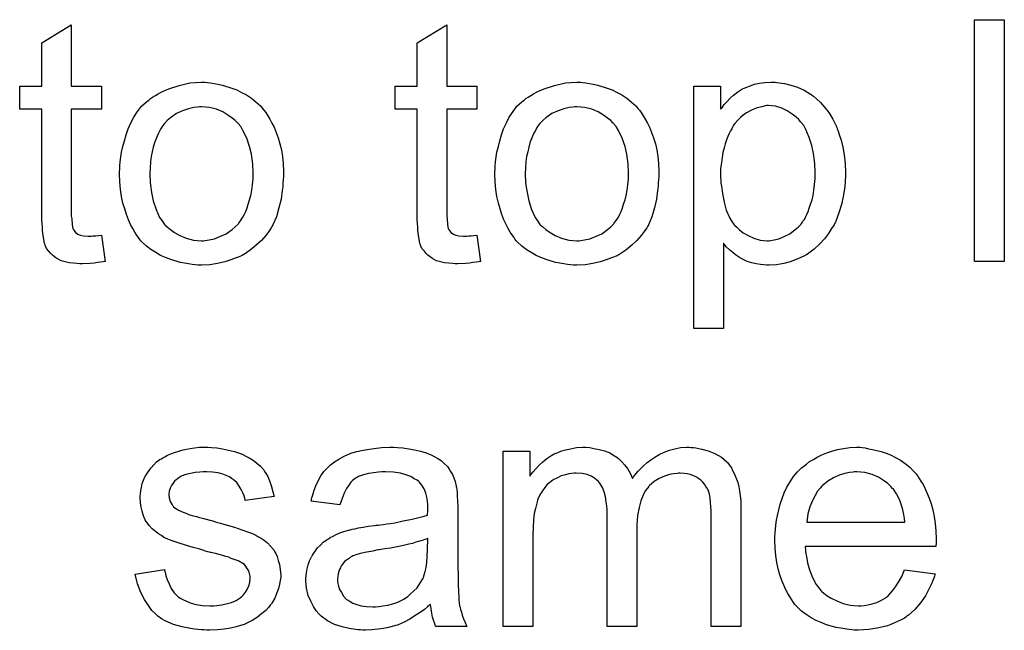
# Model space of a CAD drawing. Extents: x -2 to 8.5, y -2.9 to 5.2.
# Tile 107 of 207: x 5.585 to 5.911, y -0.742 to -0.539. Entities that reach past the tile are written whole.
import ezdxf

# ---------------------------------------------------------------- set-up
doc = ezdxf.new("R2010")
doc.units = 0
doc.layers.add('acc-ni-360-20-out-a_document', color=1, linetype='CONTINUOUS')

msp = doc.modelspace()

# ---------------------------------------------------------------- linework, layer by layer
at = {"layer": 'acc-ni-360-20-out-a_document', "color": 1}
for points in [[(5.601679, -0.561258), (5.611629, -0.561258), (5.611629, -0.568894), (5.601679, -0.568894), (5.601679, -0.603025), (5.601679, -0.603257), (5.601679, -0.603719), (5.601679, -0.604414), (5.601794, -0.605223), (5.60191, -0.607075), (5.602026, -0.607885), (5.602141, -0.608463), (5.602257, -0.608694), (5.602604, -0.609157), (5.603067, -0.609736), (5.603877, -0.610314), (5.604108, -0.61043), (5.604687, -0.610661), (5.605728, -0.610893), (5.607232, -0.611009), (5.608389, -0.611009), (5.608968, -0.610893), (5.609778, -0.610893), (5.610703, -0.610777), (5.611629, -0.610661), (5.612902, -0.619339), (5.61267, -0.619339), (5.612207, -0.619455), (5.611398, -0.61957), (5.610356, -0.619686), (5.609199, -0.619917), (5.607926, -0.620033), (5.605381, -0.620149), (5.604456, -0.620149), (5.60353, -0.620033), (5.602373, -0.619917), (5.600984, -0.619802), (5.599596, -0.619455), (5.598323, -0.619107), (5.597051, -0.618529), (5.596935, -0.618413), (5.596588, -0.618182), (5.596125, -0.617835), (5.595431, -0.617256), (5.594852, -0.616678), (5.594158, -0.615868), (5.593464, -0.615058), (5.593001, -0.614017), (5.593001, -0.613901), (5.59277, -0.613438), (5.592654, -0.612628), (5.592423, -0.611471), (5.592191, -0.609967), (5.592076, -0.609042), (5.592076, -0.608), (5.59196, -0.606728), (5.591844, -0.605455), (5.591844, -0.604067), (5.591844, -0.602447), (5.591844, -0.568894), (5.584555, -0.568894), (5.584555, -0.561258), (5.591844, -0.561258), (5.591844, -0.546911), (5.601679, -0.54101), (5.601679, -0.561258)], [(5.726172, -0.561258), (5.736122, -0.561258), (5.736122, -0.568894), (5.726172, -0.568894), (5.726172, -0.603025), (5.726172, -0.603257), (5.726172, -0.603719), (5.726172, -0.604414), (5.726288, -0.605223), (5.726403, -0.607075), (5.726519, -0.607885), (5.726635, -0.608463), (5.72675, -0.608694), (5.727097, -0.609157), (5.72756, -0.609736), (5.72837, -0.610314), (5.728602, -0.61043), (5.72918, -0.610661), (5.730221, -0.610893), (5.731725, -0.611009), (5.732882, -0.611009), (5.733461, -0.610893), (5.734271, -0.610893), (5.735197, -0.610777), (5.736122, -0.610661), (5.737395, -0.619339), (5.737163, -0.619339), (5.736701, -0.619455), (5.735891, -0.61957), (5.734849, -0.619686), (5.733692, -0.619917), (5.73242, -0.620033), (5.729874, -0.620149), (5.728949, -0.620149), (5.728023, -0.620033), (5.726866, -0.619917), (5.725478, -0.619802), (5.724089, -0.619455), (5.722817, -0.619107), (5.721544, -0.618529), (5.721428, -0.618413), (5.721081, -0.618182), (5.720618, -0.617835), (5.719924, -0.617256), (5.719346, -0.616678), (5.718651, -0.615868), (5.717957, -0.615058), (5.717494, -0.614017), (5.717494, -0.613901), (5.717263, -0.613438), (5.717147, -0.612628), (5.716916, -0.611471), (5.716685, -0.609967), (5.716569, -0.609042), (5.716569, -0.608), (5.716453, -0.606728), (5.716337, -0.605455), (5.716337, -0.604067), (5.716337, -0.602447), (5.716337, -0.568894), (5.709048, -0.568894), (5.709048, -0.561258), (5.716337, -0.561258), (5.716337, -0.546911), (5.726172, -0.54101), (5.726172, -0.561258)], [(5.91106, -0.619339), (5.901226, -0.619339), (5.901226, -0.539274), (5.91106, -0.539274), (5.91106, -0.619339)], [(5.646802, -0.560101), (5.647843, -0.560216), (5.649, -0.560448), (5.650273, -0.560679), (5.651777, -0.56091), (5.654901, -0.561952), (5.65652, -0.56253), (5.65814, -0.56334), (5.65976, -0.56415), (5.66138, -0.565307), (5.662884, -0.566464), (5.664388, -0.567852), (5.664504, -0.567968), (5.664735, -0.568199), (5.665082, -0.568662), (5.665545, -0.569241), (5.666124, -0.570051), (5.666818, -0.571092), (5.667512, -0.572249), (5.668206, -0.573522), (5.6689, -0.57491), (5.669595, -0.576646), (5.670289, -0.578381), (5.670867, -0.580348), (5.67133, -0.582431), (5.671677, -0.584629), (5.671909, -0.586943), (5.672024, -0.589488), (5.672024, -0.589604), (5.672024, -0.589951), (5.672024, -0.59053), (5.672024, -0.59134), (5.671909, -0.592265), (5.671793, -0.593422), (5.671793, -0.594579), (5.671561, -0.595852), (5.671214, -0.598744), (5.67052, -0.601637), (5.66971, -0.604529), (5.668553, -0.60719), (5.668553, -0.607306), (5.668438, -0.607422), (5.668206, -0.607769), (5.667975, -0.608232), (5.667165, -0.609389), (5.666124, -0.610777), (5.664735, -0.612397), (5.663, -0.614017), (5.661033, -0.615636), (5.658719, -0.617141), (5.658603, -0.617141), (5.658487, -0.617256), (5.65814, -0.617488), (5.657562, -0.617719), (5.656983, -0.617951), (5.656289, -0.618182), (5.654554, -0.618876), (5.652587, -0.619455), (5.650157, -0.620033), (5.647612, -0.620496), (5.644835, -0.620612), (5.643678, -0.620612), (5.642752, -0.620496), (5.641711, -0.62038), (5.640554, -0.620149), (5.639166, -0.619917), (5.637777, -0.619686), (5.634653, -0.61876), (5.632918, -0.618066), (5.631298, -0.617372), (5.629678, -0.616446), (5.628058, -0.615405), (5.626554, -0.614248), (5.62505, -0.61286), (5.624934, -0.612744), (5.624703, -0.612513), (5.624356, -0.61205), (5.623893, -0.611356), (5.623315, -0.610546), (5.622736, -0.60962), (5.622042, -0.608463), (5.621348, -0.607075), (5.620654, -0.605571), (5.619959, -0.603835), (5.619381, -0.601984), (5.618802, -0.600017), (5.61834, -0.597819), (5.617992, -0.595505), (5.617761, -0.592959), (5.617645, -0.590298), (5.617645, -0.590067), (5.617645, -0.589604), (5.617761, -0.588794), (5.617761, -0.587637), (5.617877, -0.586364), (5.618108, -0.584745), (5.61834, -0.583125), (5.618802, -0.581274), (5.619265, -0.579422), (5.619844, -0.577456), (5.620538, -0.575373), (5.621463, -0.573406), (5.622389, -0.571555), (5.623662, -0.569704), (5.624934, -0.567968), (5.626554, -0.566464), (5.62667, -0.566348), (5.626901, -0.566233), (5.627364, -0.565885), (5.627943, -0.565423), (5.628637, -0.56496), (5.629562, -0.564381), (5.630488, -0.563803), (5.631645, -0.563224), (5.632918, -0.562646), (5.634306, -0.562067), (5.63743, -0.561026), (5.641017, -0.560216), (5.642868, -0.560101), (5.644835, -0.559985), (5.645992, -0.559985), (5.646802, -0.560101)], [(5.771295, -0.560101), (5.772336, -0.560216), (5.773493, -0.560448), (5.774766, -0.560679), (5.77627, -0.56091), (5.779394, -0.561952), (5.781014, -0.56253), (5.782633, -0.56334), (5.784253, -0.56415), (5.785873, -0.565307), (5.787377, -0.566464), (5.788881, -0.567852), (5.788997, -0.567968), (5.789228, -0.568199), (5.789575, -0.568662), (5.790038, -0.569241), (5.790617, -0.570051), (5.791311, -0.571092), (5.792005, -0.572249), (5.792699, -0.573522), (5.793394, -0.57491), (5.794088, -0.576646), (5.794782, -0.578381), (5.79536, -0.580348), (5.795823, -0.582431), (5.79617, -0.584629), (5.796402, -0.586943), (5.796517, -0.589488), (5.796517, -0.589604), (5.796517, -0.589951), (5.796517, -0.59053), (5.796517, -0.59134), (5.796402, -0.592265), (5.796286, -0.593422), (5.796286, -0.594579), (5.796055, -0.595852), (5.795708, -0.598744), (5.795013, -0.601637), (5.794203, -0.604529), (5.793047, -0.60719), (5.793047, -0.607306), (5.792931, -0.607422), (5.792699, -0.607769), (5.792468, -0.608232), (5.791658, -0.609389), (5.790617, -0.610777), (5.789228, -0.612397), (5.787493, -0.614017), (5.785526, -0.615636), (5.783212, -0.617141), (5.783096, -0.617141), (5.782981, -0.617256), (5.782633, -0.617488), (5.782055, -0.617719), (5.781476, -0.617951), (5.780782, -0.618182), (5.779047, -0.618876), (5.77708, -0.619455), (5.77465, -0.620033), (5.772105, -0.620496), (5.769328, -0.620612), (5.768171, -0.620612), (5.767245, -0.620496), (5.766204, -0.62038), (5.765047, -0.620149), (5.763659, -0.619917), (5.76227, -0.619686), (5.759146, -0.61876), (5.757411, -0.618066), (5.755791, -0.617372), (5.754171, -0.616446), (5.752551, -0.615405), (5.751047, -0.614248), (5.749543, -0.61286), (5.749428, -0.612744), (5.749196, -0.612513), (5.748849, -0.61205), (5.748386, -0.611356), (5.747808, -0.610546), (5.747229, -0.60962), (5.746535, -0.608463), (5.745841, -0.607075), (5.745147, -0.605571), (5.744453, -0.603835), (5.743874, -0.601984), (5.743296, -0.600017), (5.742833, -0.597819), (5.742486, -0.595505), (5.742254, -0.592959), (5.742139, -0.590298), (5.742139, -0.590067), (5.742139, -0.589604), (5.742254, -0.588794), (5.742254, -0.587637), (5.74237, -0.586364), (5.742601, -0.584745), (5.742833, -0.583125), (5.743296, -0.581274), (5.743758, -0.579422), (5.744337, -0.577456), (5.745031, -0.575373), (5.745957, -0.573406), (5.746882, -0.571555), (5.748155, -0.569704), (5.749428, -0.567968), (5.751047, -0.566464), (5.751163, -0.566348), (5.751395, -0.566233), (5.751857, -0.565885), (5.752436, -0.565423), (5.75313, -0.56496), (5.754056, -0.564381), (5.754981, -0.563803), (5.756138, -0.563224), (5.757411, -0.562646), (5.758799, -0.562067), (5.761923, -0.561026), (5.76551, -0.560216), (5.767361, -0.560101), (5.769328, -0.559985), (5.770485, -0.559985), (5.771295, -0.560101)], [(5.835624, -0.560101), (5.836434, -0.560216), (5.838169, -0.560448), (5.840252, -0.56091), (5.84245, -0.561605), (5.844649, -0.562646), (5.846847, -0.563919), (5.846963, -0.563919), (5.847078, -0.56415), (5.847773, -0.564613), (5.848814, -0.565538), (5.850087, -0.566695), (5.851475, -0.568199), (5.852863, -0.570051), (5.854252, -0.572249), (5.855409, -0.574679), (5.855409, -0.574794), (5.855525, -0.575026), (5.85564, -0.575373), (5.855872, -0.575836), (5.856103, -0.57653), (5.856334, -0.57734), (5.856913, -0.579191), (5.857491, -0.581505), (5.857954, -0.58405), (5.858301, -0.586943), (5.858417, -0.589951), (5.858417, -0.590067), (5.858417, -0.590298), (5.858417, -0.590761), (5.858417, -0.591455), (5.858301, -0.592265), (5.858301, -0.593191), (5.85807, -0.595273), (5.857607, -0.597819), (5.857029, -0.60048), (5.856219, -0.603257), (5.855177, -0.606033), (5.855177, -0.606149), (5.855062, -0.60638), (5.85483, -0.606728), (5.854599, -0.60719), (5.853789, -0.608463), (5.852748, -0.610083), (5.851475, -0.611818), (5.849855, -0.613554), (5.848004, -0.615289), (5.845806, -0.616909), (5.84569, -0.616909), (5.845574, -0.617025), (5.845227, -0.617256), (5.844764, -0.617488), (5.843607, -0.618066), (5.841988, -0.61876), (5.840021, -0.619455), (5.837938, -0.620033), (5.835508, -0.620496), (5.833079, -0.620612), (5.832269, -0.620612), (5.831343, -0.620496), (5.830186, -0.62038), (5.828798, -0.620149), (5.827294, -0.619802), (5.82579, -0.619339), (5.824285, -0.618645), (5.82417, -0.618529), (5.823591, -0.618298), (5.822897, -0.617835), (5.821971, -0.617141), (5.821046, -0.616446), (5.819889, -0.615521), (5.818848, -0.61448), (5.817922, -0.613322), (5.817922, -0.641553), (5.808087, -0.641553), (5.808087, -0.561258), (5.816996, -0.561258), (5.816996, -0.568894), (5.817112, -0.568662), (5.817575, -0.568199), (5.818153, -0.56739), (5.819079, -0.566464), (5.82012, -0.565307), (5.821277, -0.564266), (5.822666, -0.563224), (5.824054, -0.562299), (5.824285, -0.562183), (5.824748, -0.561952), (5.825674, -0.561605), (5.826831, -0.561142), (5.828219, -0.560679), (5.829839, -0.560332), (5.83169, -0.560101), (5.833773, -0.559985), (5.835046, -0.559985), (5.835624, -0.560101)], [(5.644835, -0.568084), (5.644141, -0.568084), (5.643562, -0.568199), (5.642289, -0.568315), (5.640554, -0.568778), (5.638587, -0.569472), (5.636504, -0.570398), (5.634538, -0.571786), (5.633496, -0.572712), (5.632571, -0.573637), (5.632571, -0.573753), (5.632339, -0.573869), (5.632108, -0.574216), (5.631761, -0.574679), (5.631414, -0.575257), (5.631066, -0.575951), (5.630604, -0.576877), (5.630141, -0.577803), (5.629678, -0.57896), (5.629215, -0.580117), (5.628868, -0.581505), (5.628521, -0.583009), (5.628174, -0.584629), (5.627943, -0.586364), (5.627827, -0.588331), (5.627711, -0.590298), (5.627711, -0.590414), (5.627711, -0.590761), (5.627711, -0.59134), (5.627827, -0.592149), (5.627827, -0.593075), (5.627943, -0.594116), (5.62829, -0.596546), (5.628868, -0.599323), (5.629794, -0.6021), (5.630951, -0.604761), (5.631761, -0.605918), (5.632571, -0.607075), (5.632686, -0.607075), (5.632802, -0.607306), (5.633496, -0.607885), (5.634538, -0.60881), (5.635926, -0.609736), (5.637661, -0.610777), (5.639744, -0.611703), (5.642174, -0.612281), (5.643446, -0.612397), (5.644835, -0.612513), (5.645529, -0.612513), (5.646108, -0.612397), (5.64738, -0.612165), (5.649116, -0.611818), (5.650967, -0.611124), (5.65305, -0.610199), (5.655016, -0.60881), (5.656058, -0.607885), (5.656983, -0.606959), (5.657099, -0.606843), (5.657215, -0.606728), (5.657446, -0.60638), (5.657793, -0.605918), (5.65814, -0.605339), (5.658603, -0.604645), (5.659066, -0.603719), (5.659529, -0.602794), (5.659992, -0.601637), (5.660339, -0.600364), (5.660801, -0.598976), (5.661149, -0.597472), (5.661496, -0.595736), (5.661727, -0.594001), (5.661958, -0.592034), (5.661958, -0.589951), (5.661958, -0.589835), (5.661958, -0.589488), (5.661958, -0.58891), (5.661843, -0.588216), (5.661843, -0.58729), (5.661727, -0.586249), (5.66138, -0.583819), (5.660801, -0.581274), (5.659876, -0.578497), (5.658603, -0.575951), (5.657909, -0.574679), (5.656983, -0.573637), (5.656983, -0.573522), (5.656752, -0.573406), (5.656058, -0.572712), (5.655016, -0.571902), (5.653628, -0.570861), (5.651892, -0.569819), (5.64981, -0.568894), (5.647496, -0.568315), (5.646223, -0.568199), (5.644835, -0.568084)], [(5.769328, -0.568084), (5.768634, -0.568084), (5.768055, -0.568199), (5.766783, -0.568315), (5.765047, -0.568778), (5.76308, -0.569472), (5.760998, -0.570398), (5.759031, -0.571786), (5.757989, -0.572712), (5.757064, -0.573637), (5.757064, -0.573753), (5.756832, -0.573869), (5.756601, -0.574216), (5.756254, -0.574679), (5.755907, -0.575257), (5.75556, -0.575951), (5.755097, -0.576877), (5.754634, -0.577803), (5.754171, -0.57896), (5.753708, -0.580117), (5.753361, -0.581505), (5.753014, -0.583009), (5.752667, -0.584629), (5.752436, -0.586364), (5.75232, -0.588331), (5.752204, -0.590298), (5.752204, -0.590414), (5.752204, -0.590761), (5.752204, -0.59134), (5.75232, -0.592149), (5.75232, -0.593075), (5.752436, -0.594116), (5.752783, -0.596546), (5.753361, -0.599323), (5.754287, -0.6021), (5.755444, -0.604761), (5.756254, -0.605918), (5.757064, -0.607075), (5.75718, -0.607075), (5.757295, -0.607306), (5.757989, -0.607885), (5.759031, -0.60881), (5.760419, -0.609736), (5.762155, -0.610777), (5.764237, -0.611703), (5.766667, -0.612281), (5.76794, -0.612397), (5.769328, -0.612513), (5.770022, -0.612513), (5.770601, -0.612397), (5.771873, -0.612165), (5.773609, -0.611818), (5.77546, -0.611124), (5.777543, -0.610199), (5.77951, -0.60881), (5.780551, -0.607885), (5.781476, -0.606959), (5.781592, -0.606843), (5.781708, -0.606728), (5.781939, -0.60638), (5.782286, -0.605918), (5.782633, -0.605339), (5.783096, -0.604645), (5.783559, -0.603719), (5.784022, -0.602794), (5.784485, -0.601637), (5.784832, -0.600364), (5.785295, -0.598976), (5.785642, -0.597472), (5.785989, -0.595736), (5.78622, -0.594001), (5.786452, -0.592034), (5.786452, -0.589951), (5.786452, -0.589835), (5.786452, -0.589488), (5.786452, -0.58891), (5.786336, -0.588216), (5.786336, -0.58729), (5.78622, -0.586249), (5.785873, -0.583819), (5.785295, -0.581274), (5.784369, -0.578497), (5.783096, -0.575951), (5.782402, -0.574679), (5.781476, -0.573637), (5.781476, -0.573522), (5.781245, -0.573406), (5.780551, -0.572712), (5.77951, -0.571902), (5.778121, -0.570861), (5.776386, -0.569819), (5.774303, -0.568894), (5.771989, -0.568315), (5.770716, -0.568199), (5.769328, -0.568084)], [(5.832847, -0.567737), (5.832269, -0.567737), (5.831806, -0.567852), (5.830649, -0.568084), (5.829145, -0.568431), (5.827409, -0.569125), (5.825558, -0.570166), (5.824517, -0.570861), (5.823591, -0.57167), (5.822666, -0.572596), (5.82174, -0.573637), (5.82174, -0.573753), (5.821509, -0.573869), (5.821277, -0.574216), (5.821046, -0.574679), (5.820699, -0.575373), (5.820236, -0.576067), (5.819773, -0.576993), (5.819426, -0.577918), (5.818963, -0.579075), (5.818501, -0.580348), (5.818153, -0.581736), (5.817691, -0.58324), (5.817459, -0.584976), (5.817228, -0.586712), (5.816996, -0.588563), (5.816996, -0.590645), (5.816996, -0.590761), (5.816996, -0.591108), (5.816996, -0.591687), (5.817112, -0.592496), (5.817112, -0.593422), (5.817228, -0.594463), (5.817575, -0.596893), (5.818153, -0.59967), (5.818848, -0.602331), (5.820005, -0.604992), (5.820699, -0.606149), (5.821509, -0.60719), (5.82174, -0.607422), (5.822319, -0.608), (5.823244, -0.608926), (5.824517, -0.609851), (5.826137, -0.610777), (5.827988, -0.611703), (5.83007, -0.612281), (5.831227, -0.612397), (5.832385, -0.612513), (5.833079, -0.612513), (5.833542, -0.612397), (5.834699, -0.612165), (5.836318, -0.611818), (5.838054, -0.611124), (5.839905, -0.610199), (5.841756, -0.60881), (5.842682, -0.608), (5.843607, -0.607075), (5.843607, -0.606959), (5.843839, -0.606843), (5.84407, -0.606496), (5.844302, -0.606033), (5.844764, -0.605455), (5.845111, -0.604645), (5.845574, -0.603835), (5.846037, -0.602794), (5.846384, -0.601753), (5.846847, -0.600364), (5.84731, -0.598976), (5.847657, -0.597472), (5.847888, -0.595736), (5.84812, -0.593885), (5.848351, -0.591918), (5.848351, -0.589835), (5.848351, -0.58972), (5.848351, -0.589373), (5.848351, -0.588794), (5.848235, -0.587984), (5.848235, -0.587059), (5.84812, -0.586017), (5.847773, -0.583588), (5.847194, -0.580927), (5.846384, -0.578265), (5.845227, -0.575604), (5.844533, -0.574332), (5.843723, -0.57329), (5.843723, -0.573175), (5.843492, -0.573059), (5.842913, -0.572365), (5.841988, -0.571555), (5.840715, -0.570514), (5.839095, -0.569472), (5.837244, -0.568547), (5.835161, -0.567968), (5.834004, -0.567852), (5.832847, -0.567737)], [(5.64819, -0.681053), (5.649926, -0.681169), (5.651777, -0.6814), (5.653744, -0.681863), (5.655826, -0.682326), (5.657793, -0.68302), (5.657909, -0.68302), (5.658025, -0.683136), (5.658603, -0.683367), (5.659529, -0.68383), (5.660686, -0.684409), (5.661958, -0.685218), (5.663231, -0.686144), (5.664388, -0.687185), (5.665429, -0.688342), (5.665545, -0.688458), (5.665776, -0.688921), (5.666239, -0.689731), (5.666818, -0.690656), (5.667396, -0.692045), (5.667975, -0.693549), (5.668438, -0.695284), (5.6689, -0.697251), (5.659297, -0.698524), (5.659297, -0.698293), (5.659182, -0.69783), (5.65895, -0.69702), (5.658603, -0.695979), (5.658025, -0.694937), (5.65733, -0.69378), (5.65652, -0.692623), (5.655364, -0.691582), (5.655248, -0.691466), (5.654785, -0.691235), (5.654091, -0.690772), (5.65305, -0.690309), (5.651892, -0.689846), (5.650388, -0.689384), (5.648537, -0.689152), (5.64657, -0.689037), (5.645413, -0.689037), (5.644256, -0.689152), (5.642752, -0.689268), (5.641248, -0.689615), (5.639628, -0.689962), (5.638124, -0.690541), (5.636851, -0.691351), (5.636736, -0.691466), (5.636389, -0.691698), (5.635926, -0.69216), (5.635463, -0.692855), (5.634885, -0.693549), (5.634422, -0.694475), (5.634075, -0.695516), (5.633959, -0.696557), (5.633959, -0.696673), (5.633959, -0.696904), (5.634075, -0.697251), (5.634075, -0.697714), (5.634422, -0.698871), (5.635116, -0.700028), (5.635232, -0.700144), (5.635347, -0.70026), (5.635579, -0.700607), (5.636042, -0.700954), (5.636504, -0.701301), (5.637199, -0.701764), (5.638008, -0.702111), (5.638934, -0.702573), (5.63905, -0.702573), (5.639281, -0.702689), (5.639744, -0.702805), (5.640554, -0.703152), (5.641711, -0.703499), (5.643215, -0.703846), (5.644141, -0.704193), (5.645182, -0.704425), (5.646339, -0.704772), (5.647612, -0.705119), (5.647727, -0.705119), (5.648074, -0.705235), (5.648653, -0.70535), (5.649347, -0.705582), (5.650157, -0.705813), (5.651198, -0.706044), (5.653397, -0.706739), (5.655826, -0.707433), (5.658256, -0.708243), (5.660454, -0.709053), (5.66138, -0.7094), (5.66219, -0.709747), (5.662421, -0.709863), (5.662884, -0.710094), (5.663578, -0.710441), (5.664619, -0.71102), (5.665661, -0.711714), (5.666702, -0.712639), (5.667743, -0.713681), (5.668669, -0.714838), (5.668785, -0.714953), (5.669016, -0.715416), (5.669479, -0.71611), (5.669942, -0.717152), (5.670289, -0.718424), (5.670752, -0.719813), (5.670983, -0.721433), (5.671099, -0.723284), (5.671099, -0.723515), (5.671099, -0.724094), (5.670983, -0.725019), (5.670752, -0.726292), (5.670404, -0.72768), (5.669826, -0.729184), (5.669132, -0.73092), (5.668206, -0.73254), (5.668091, -0.732771), (5.667628, -0.733234), (5.667049, -0.734044), (5.666124, -0.73497), (5.664851, -0.736011), (5.663462, -0.737168), (5.661843, -0.738209), (5.659876, -0.73925), (5.65976, -0.73925), (5.659644, -0.739366), (5.65895, -0.739597), (5.657793, -0.739945), (5.656289, -0.740407), (5.654438, -0.74087), (5.652355, -0.741217), (5.650157, -0.741449), (5.647612, -0.741564), (5.64657, -0.741564), (5.64576, -0.741449), (5.644835, -0.741449), (5.643678, -0.741333), (5.642521, -0.741217), (5.641248, -0.740986), (5.638471, -0.740407), (5.635579, -0.739597), (5.632802, -0.738441), (5.631529, -0.737746), (5.630372, -0.736936), (5.630257, -0.736821), (5.630141, -0.736705), (5.629447, -0.736011), (5.628405, -0.73497), (5.627248, -0.73335), (5.625976, -0.731383), (5.624703, -0.729069), (5.623662, -0.726176), (5.622852, -0.722937), (5.632571, -0.721433), (5.632571, -0.721548), (5.632571, -0.721664), (5.632802, -0.722358), (5.633033, -0.723515), (5.633496, -0.724788), (5.634075, -0.726176), (5.634769, -0.72768), (5.63581, -0.729184), (5.637083, -0.730457), (5.637314, -0.730573), (5.637777, -0.73092), (5.638703, -0.731383), (5.63986, -0.731961), (5.641364, -0.73254), (5.643099, -0.733003), (5.645182, -0.73335), (5.647612, -0.733465), (5.648769, -0.733465), (5.649926, -0.73335), (5.65143, -0.733118), (5.65305, -0.732771), (5.654785, -0.732308), (5.656289, -0.73173), (5.657677, -0.730804), (5.657793, -0.730689), (5.658256, -0.730341), (5.658719, -0.729763), (5.659413, -0.728953), (5.659992, -0.728028), (5.66057, -0.72687), (5.660917, -0.725713), (5.661033, -0.724325), (5.661033, -0.724209), (5.661033, -0.723747), (5.660917, -0.723168), (5.660686, -0.722358), (5.660339, -0.721548), (5.65976, -0.720738), (5.659066, -0.719813), (5.658025, -0.719119), (5.657909, -0.719003), (5.657562, -0.718887), (5.656983, -0.71854), (5.656058, -0.718193), (5.654669, -0.71773), (5.653859, -0.717383), (5.652934, -0.717152), (5.651892, -0.716805), (5.650735, -0.716457), (5.649463, -0.71611), (5.647959, -0.715763), (5.647843, -0.715763), (5.647496, -0.715648), (5.646917, -0.715532), (5.646223, -0.715301), (5.645298, -0.715069), (5.644256, -0.714722), (5.642058, -0.714144), (5.639513, -0.713334), (5.637083, -0.712639), (5.634769, -0.71183), (5.633728, -0.711367), (5.632918, -0.71102), (5.632686, -0.710904), (5.632224, -0.710673), (5.631529, -0.71021), (5.630604, -0.709631), (5.629562, -0.708821), (5.628521, -0.707896), (5.62748, -0.706854), (5.626554, -0.705582), (5.626439, -0.705466), (5.626207, -0.705003), (5.62586, -0.704193), (5.625513, -0.703268), (5.625166, -0.702111), (5.624819, -0.700722), (5.624587, -0.699334), (5.624472, -0.697714), (5.624472, -0.697483), (5.624472, -0.69702), (5.624587, -0.696326), (5.624703, -0.695284), (5.624934, -0.694243), (5.625166, -0.69297), (5.625629, -0.691813), (5.626207, -0.690541), (5.626323, -0.690425), (5.626554, -0.689962), (5.626901, -0.689384), (5.62748, -0.688574), (5.628174, -0.687764), (5.628984, -0.686723), (5.629909, -0.685797), (5.631066, -0.684987), (5.631182, -0.684871), (5.631529, -0.684756), (5.631992, -0.684409), (5.632686, -0.684062), (5.633612, -0.683599), (5.634653, -0.683136), (5.635926, -0.682673), (5.637314, -0.68221), (5.637546, -0.682095), (5.638008, -0.681979), (5.638818, -0.681747), (5.63986, -0.681516), (5.641132, -0.681285), (5.642521, -0.681169), (5.644141, -0.680938), (5.646917, -0.680938), (5.64819, -0.681053)], [(5.709858, -0.681053), (5.711594, -0.681169), (5.713561, -0.6814), (5.715528, -0.681747), (5.717494, -0.68221), (5.719346, -0.682789), (5.719577, -0.682904), (5.720155, -0.683136), (5.720965, -0.683483), (5.722007, -0.683946), (5.723164, -0.68464), (5.724321, -0.685334), (5.725362, -0.68626), (5.726288, -0.687185), (5.726403, -0.687301), (5.726635, -0.687648), (5.726982, -0.688227), (5.727445, -0.688921), (5.728023, -0.689962), (5.728486, -0.691004), (5.728949, -0.692276), (5.729296, -0.69378), (5.729296, -0.693896), (5.729412, -0.694243), (5.729527, -0.694937), (5.729643, -0.695863), (5.729643, -0.697136), (5.729759, -0.69864), (5.729874, -0.700607), (5.729874, -0.702805), (5.729874, -0.715995), (5.729874, -0.71611), (5.729874, -0.716573), (5.729874, -0.717267), (5.729874, -0.718193), (5.729874, -0.719234), (5.729874, -0.720507), (5.72999, -0.723284), (5.72999, -0.726176), (5.730106, -0.729069), (5.730221, -0.730341), (5.730221, -0.731499), (5.730337, -0.73254), (5.730453, -0.73335), (5.730453, -0.733465), (5.730569, -0.733928), (5.730684, -0.734622), (5.731031, -0.735548), (5.731263, -0.736589), (5.731725, -0.737746), (5.732304, -0.739019), (5.732882, -0.740292), (5.722585, -0.740292), (5.72247, -0.740176), (5.722354, -0.739713), (5.722122, -0.739135), (5.721775, -0.738209), (5.721428, -0.737168), (5.721197, -0.735895), (5.720965, -0.734507), (5.720734, -0.733003), (5.720618, -0.733003), (5.720503, -0.733234), (5.719808, -0.733812), (5.718767, -0.734622), (5.717379, -0.735664), (5.715643, -0.736705), (5.713908, -0.737862), (5.712056, -0.738903), (5.71009, -0.739713), (5.709858, -0.739829), (5.709164, -0.739945), (5.708123, -0.740292), (5.70685, -0.740639), (5.70523, -0.740986), (5.703379, -0.741217), (5.701296, -0.741449), (5.699214, -0.741564), (5.698288, -0.741564), (5.697594, -0.741449), (5.696784, -0.741449), (5.695859, -0.741333), (5.693776, -0.740986), (5.691462, -0.740407), (5.688917, -0.739597), (5.686602, -0.738441), (5.68452, -0.736936), (5.684288, -0.736705), (5.68371, -0.736126), (5.6829, -0.735085), (5.681975, -0.733697), (5.681049, -0.731961), (5.680239, -0.729994), (5.67966, -0.727565), (5.679545, -0.726408), (5.679429, -0.725019), (5.679429, -0.724788), (5.679429, -0.724325), (5.679545, -0.723515), (5.67966, -0.722474), (5.679892, -0.721201), (5.680239, -0.719928), (5.680702, -0.71854), (5.68128, -0.717267), (5.681396, -0.717152), (5.681627, -0.716689), (5.68209, -0.715995), (5.682669, -0.715185), (5.683363, -0.714259), (5.684288, -0.713334), (5.685214, -0.712408), (5.686371, -0.711598), (5.686487, -0.711482), (5.68695, -0.711251), (5.687528, -0.710788), (5.688454, -0.710325), (5.689495, -0.709863), (5.690768, -0.709284), (5.69204, -0.708821), (5.693544, -0.708359), (5.69366, -0.708359), (5.694123, -0.708243), (5.694817, -0.708011), (5.695743, -0.707896), (5.6969, -0.707664), (5.698404, -0.707433), (5.700139, -0.707086), (5.702222, -0.706854), (5.702338, -0.706854), (5.702801, -0.706739), (5.703379, -0.706739), (5.704189, -0.706623), (5.705114, -0.706507), (5.706271, -0.706276), (5.707544, -0.70616), (5.708933, -0.705929), (5.711709, -0.70535), (5.714718, -0.704772), (5.717379, -0.704078), (5.718651, -0.703731), (5.719808, -0.703383), (5.719808, -0.703268), (5.719808, -0.703036), (5.719924, -0.702342), (5.719924, -0.701532), (5.719924, -0.701069), (5.719924, -0.700838), (5.719924, -0.700722), (5.719924, -0.700607), (5.719924, -0.699912), (5.719808, -0.698755), (5.719577, -0.697483), (5.71923, -0.696094), (5.718651, -0.694706), (5.717957, -0.693433), (5.717032, -0.692392), (5.716916, -0.692276), (5.716337, -0.691813), (5.715412, -0.691351), (5.714255, -0.690656), (5.712635, -0.690078), (5.710784, -0.689499), (5.70847, -0.689152), (5.705809, -0.689037), (5.704652, -0.689037), (5.703495, -0.689152), (5.701875, -0.689384), (5.700255, -0.689615), (5.69852, -0.690078), (5.6969, -0.690656), (5.695511, -0.691466), (5.695396, -0.691582), (5.694933, -0.691929), (5.694354, -0.692508), (5.69366, -0.693433), (5.692966, -0.69459), (5.692156, -0.696094), (5.691462, -0.697946), (5.690768, -0.700028), (5.681165, -0.698755), (5.681165, -0.69864), (5.68128, -0.698524), (5.68128, -0.698177), (5.681396, -0.697714), (5.681743, -0.696673), (5.682206, -0.695169), (5.682784, -0.693665), (5.683479, -0.692045), (5.684404, -0.690425), (5.685445, -0.688921), (5.685561, -0.688805), (5.686024, -0.688342), (5.686718, -0.687648), (5.687644, -0.686723), (5.688917, -0.685797), (5.690421, -0.684871), (5.692156, -0.68383), (5.694123, -0.68302), (5.694239, -0.68302), (5.694354, -0.682904), (5.694702, -0.682789), (5.695164, -0.682673), (5.696321, -0.682326), (5.697941, -0.681979), (5.699792, -0.681632), (5.702106, -0.681285), (5.704536, -0.681053), (5.707313, -0.680938), (5.708586, -0.680938), (5.709858, -0.681053)], [(5.807162, -0.681053), (5.807972, -0.681053), (5.808782, -0.681169), (5.810749, -0.681516), (5.812831, -0.682095), (5.815029, -0.68302), (5.817228, -0.684177), (5.819079, -0.685797), (5.81931, -0.686028), (5.819773, -0.686723), (5.820583, -0.687764), (5.82093, -0.688574), (5.821393, -0.689384), (5.821856, -0.690425), (5.822203, -0.691466), (5.822666, -0.692623), (5.823013, -0.694012), (5.823244, -0.6954), (5.823476, -0.69702), (5.823707, -0.69864), (5.823707, -0.700491), (5.823707, -0.740292), (5.813873, -0.740292), (5.813873, -0.703846), (5.813873, -0.703731), (5.813873, -0.703615), (5.813873, -0.702921), (5.813873, -0.701879), (5.813757, -0.700607), (5.813641, -0.699218), (5.813525, -0.69783), (5.813294, -0.696441), (5.812947, -0.6954), (5.812947, -0.695284), (5.812716, -0.694937), (5.812484, -0.694475), (5.812137, -0.693896), (5.811674, -0.693202), (5.811096, -0.692508), (5.810401, -0.691813), (5.809476, -0.691119), (5.80936, -0.691004), (5.809013, -0.690888), (5.80855, -0.690656), (5.80774, -0.690309), (5.806931, -0.689962), (5.805889, -0.689731), (5.804848, -0.689615), (5.803575, -0.689499), (5.802997, -0.689499), (5.802534, -0.689615), (5.801377, -0.689731), (5.799989, -0.689962), (5.798369, -0.690541), (5.796633, -0.691235), (5.794898, -0.692276), (5.793278, -0.693665), (5.793162, -0.693896), (5.792699, -0.694475), (5.792005, -0.6954), (5.791311, -0.696788), (5.790501, -0.69864), (5.789923, -0.700838), (5.78946, -0.703499), (5.789228, -0.706623), (5.789228, -0.740292), (5.779394, -0.740292), (5.779394, -0.702689), (5.779394, -0.702573), (5.779394, -0.702342), (5.779394, -0.702111), (5.779394, -0.701648), (5.779278, -0.700375), (5.779047, -0.698987), (5.778815, -0.697367), (5.778353, -0.695747), (5.777774, -0.694243), (5.776964, -0.692855), (5.776849, -0.692739), (5.776501, -0.692276), (5.775923, -0.691813), (5.775113, -0.691119), (5.774072, -0.690541), (5.772683, -0.689962), (5.771064, -0.689615), (5.769097, -0.689499), (5.768402, -0.689499), (5.767592, -0.689615), (5.766667, -0.689731), (5.76551, -0.690078), (5.764122, -0.690425), (5.762849, -0.691004), (5.76146, -0.691698), (5.761345, -0.691813), (5.760882, -0.69216), (5.760303, -0.692623), (5.759493, -0.693317), (5.758684, -0.694243), (5.757874, -0.6954), (5.757064, -0.696673), (5.75637, -0.698177), (5.756254, -0.698408), (5.756138, -0.698987), (5.755907, -0.699912), (5.75556, -0.701185), (5.755213, -0.702921), (5.754981, -0.705003), (5.754865, -0.707433), (5.75475, -0.71021), (5.75475, -0.740292), (5.744915, -0.740292), (5.744915, -0.68221), (5.753708, -0.68221), (5.753708, -0.690541), (5.753824, -0.690309), (5.754171, -0.689846), (5.754865, -0.689037), (5.755675, -0.688111), (5.756717, -0.686954), (5.757989, -0.685797), (5.759378, -0.68464), (5.760998, -0.683599), (5.761229, -0.683483), (5.761807, -0.683136), (5.762733, -0.682789), (5.764006, -0.68221), (5.76551, -0.681747), (5.767245, -0.6814), (5.769212, -0.681053), (5.771295, -0.680938), (5.772336, -0.680938), (5.773609, -0.681053), (5.774997, -0.681285), (5.776733, -0.681632), (5.778468, -0.682095), (5.780204, -0.682789), (5.781824, -0.683714), (5.782055, -0.68383), (5.782518, -0.684177), (5.783212, -0.684756), (5.784138, -0.685681), (5.785063, -0.686723), (5.786105, -0.687995), (5.78703, -0.689499), (5.787724, -0.691235), (5.78784, -0.691119), (5.788071, -0.690772), (5.788418, -0.690309), (5.788997, -0.689615), (5.789691, -0.688805), (5.790501, -0.687995), (5.791427, -0.68707), (5.792584, -0.686028), (5.793856, -0.685103), (5.795129, -0.684177), (5.796633, -0.683367), (5.798253, -0.682557), (5.799989, -0.681863), (5.80184, -0.6814), (5.803691, -0.681053), (5.805774, -0.680938), (5.806583, -0.680938), (5.807162, -0.681053)], [(5.863971, -0.681053), (5.864896, -0.681169), (5.866053, -0.6814), (5.867326, -0.681632), (5.86883, -0.681979), (5.870218, -0.682326), (5.871838, -0.682904), (5.873342, -0.683483), (5.874962, -0.684293), (5.876582, -0.685218), (5.878202, -0.68626), (5.879706, -0.687533), (5.881094, -0.688921), (5.88121, -0.689037), (5.881441, -0.689268), (5.881788, -0.689731), (5.882251, -0.690425), (5.88283, -0.691235), (5.883408, -0.69216), (5.884102, -0.693317), (5.884797, -0.694706), (5.885491, -0.69621), (5.886185, -0.69783), (5.886764, -0.699681), (5.887342, -0.701648), (5.887805, -0.703846), (5.888152, -0.70616), (5.888383, -0.70859), (5.888499, -0.711251), (5.888499, -0.711367), (5.888499, -0.71183), (5.888499, -0.712639), (5.888383, -0.713796), (5.844996, -0.713796), (5.844996, -0.713912), (5.844996, -0.714259), (5.845111, -0.714722), (5.845111, -0.715416), (5.845227, -0.716226), (5.845459, -0.717152), (5.845806, -0.719234), (5.8465, -0.721548), (5.847426, -0.724094), (5.848698, -0.726408), (5.850318, -0.72849), (5.850434, -0.72849), (5.850549, -0.728722), (5.851244, -0.7293), (5.852285, -0.73011), (5.853673, -0.73092), (5.855525, -0.731846), (5.857607, -0.732655), (5.859921, -0.733234), (5.861194, -0.73335), (5.862582, -0.733465), (5.863508, -0.733465), (5.864549, -0.73335), (5.865822, -0.733118), (5.86721, -0.732771), (5.86883, -0.732308), (5.870334, -0.731614), (5.871838, -0.730689), (5.871954, -0.730573), (5.872532, -0.73011), (5.873227, -0.729416), (5.874037, -0.72849), (5.874962, -0.727218), (5.876003, -0.725598), (5.877045, -0.723747), (5.87797, -0.721548), (5.888152, -0.722821), (5.888152, -0.722937), (5.888036, -0.723168), (5.887921, -0.723631), (5.887689, -0.724325), (5.887342, -0.725019), (5.886995, -0.725945), (5.886069, -0.727912), (5.884912, -0.73011), (5.883292, -0.732424), (5.881441, -0.734622), (5.879127, -0.736705), (5.879012, -0.736705), (5.87878, -0.736936), (5.878433, -0.737168), (5.87797, -0.737515), (5.877276, -0.737862), (5.876582, -0.738209), (5.875656, -0.738672), (5.874615, -0.739135), (5.873458, -0.739597), (5.872301, -0.74006), (5.869408, -0.740755), (5.866169, -0.741333), (5.862582, -0.741564), (5.86131, -0.741564), (5.8605, -0.741449), (5.859458, -0.741333), (5.858186, -0.741102), (5.856797, -0.74087), (5.855293, -0.740639), (5.852053, -0.739713), (5.850318, -0.739019), (5.848698, -0.738325), (5.846963, -0.737399), (5.845343, -0.736358), (5.843839, -0.735201), (5.842335, -0.733812), (5.842219, -0.733697), (5.841988, -0.733465), (5.841641, -0.733003), (5.841178, -0.732308), (5.840599, -0.731499), (5.840021, -0.730573), (5.839327, -0.729416), (5.838632, -0.728143), (5.837938, -0.726639), (5.837244, -0.725019), (5.836665, -0.723168), (5.836087, -0.721201), (5.835624, -0.719119), (5.835277, -0.716805), (5.835046, -0.714375), (5.83493, -0.71183), (5.83493, -0.711714), (5.83493, -0.711135), (5.83493, -0.710441), (5.835046, -0.7094), (5.835161, -0.708127), (5.835277, -0.706739), (5.835508, -0.705119), (5.835855, -0.703499), (5.836781, -0.699797), (5.83736, -0.697946), (5.838054, -0.695979), (5.838979, -0.694127), (5.840021, -0.692392), (5.841178, -0.690656), (5.84245, -0.689037), (5.842566, -0.688921), (5.842797, -0.688689), (5.84326, -0.688342), (5.843839, -0.687764), (5.844533, -0.687185), (5.845459, -0.686491), (5.8465, -0.685681), (5.847773, -0.684987), (5.849045, -0.684177), (5.850549, -0.683483), (5.852169, -0.682789), (5.853905, -0.68221), (5.855756, -0.681632), (5.857723, -0.681285), (5.859805, -0.681053), (5.862004, -0.680938), (5.863161, -0.680938), (5.863971, -0.681053)], [(5.862119, -0.689037), (5.861425, -0.689037), (5.860962, -0.689152), (5.85969, -0.689268), (5.858186, -0.689615), (5.856334, -0.690194), (5.854368, -0.691004), (5.852516, -0.69216), (5.850665, -0.693665), (5.850434, -0.693896), (5.849971, -0.694475), (5.849161, -0.695516), (5.848351, -0.696904), (5.847426, -0.698524), (5.846616, -0.700607), (5.845921, -0.703036), (5.845574, -0.705697), (5.878086, -0.705697), (5.878086, -0.705582), (5.878086, -0.70535), (5.87797, -0.705003), (5.87797, -0.70454), (5.877739, -0.703152), (5.877392, -0.701648), (5.876813, -0.699797), (5.876235, -0.698061), (5.875309, -0.696326), (5.874268, -0.694822), (5.874268, -0.694706), (5.874037, -0.69459), (5.873458, -0.693896), (5.872417, -0.69297), (5.871028, -0.691929), (5.869293, -0.690888), (5.86721, -0.689962), (5.86478, -0.689268), (5.863508, -0.689152), (5.862119, -0.689037)], [(5.719924, -0.711135), (5.719808, -0.711135), (5.719693, -0.711251), (5.719346, -0.711367), (5.718883, -0.711482), (5.718304, -0.711714), (5.71761, -0.711945), (5.7168, -0.712177), (5.715875, -0.712408), (5.714833, -0.712755), (5.713561, -0.712986), (5.712288, -0.713334), (5.710784, -0.713681), (5.709164, -0.714028), (5.707544, -0.714375), (5.705693, -0.714606), (5.703726, -0.714953), (5.703495, -0.714953), (5.702801, -0.715069), (5.701644, -0.715301), (5.700371, -0.715532), (5.698982, -0.715763), (5.697594, -0.71611), (5.696321, -0.716457), (5.695164, -0.71692), (5.695049, -0.71692), (5.694702, -0.717152), (5.694239, -0.717383), (5.693776, -0.71773), (5.692387, -0.718656), (5.69123, -0.720044), (5.69123, -0.72016), (5.690999, -0.720391), (5.690883, -0.720854), (5.690652, -0.721433), (5.690421, -0.722127), (5.690189, -0.722821), (5.690074, -0.723747), (5.689958, -0.724672), (5.689958, -0.724788), (5.689958, -0.725366), (5.690074, -0.726061), (5.690305, -0.726986), (5.690652, -0.728028), (5.69123, -0.729069), (5.691925, -0.730226), (5.69285, -0.731267), (5.692966, -0.731383), (5.693429, -0.731614), (5.694123, -0.732077), (5.695049, -0.73254), (5.696321, -0.733003), (5.697825, -0.733465), (5.699561, -0.733697), (5.701644, -0.733812), (5.702569, -0.733812), (5.703726, -0.733697), (5.704999, -0.733465), (5.706619, -0.733234), (5.708238, -0.732771), (5.709974, -0.732193), (5.711709, -0.731383), (5.711941, -0.731267), (5.712404, -0.73092), (5.713213, -0.730341), (5.714139, -0.729532), (5.71518, -0.728606), (5.716337, -0.727449), (5.717263, -0.726061), (5.718189, -0.724557), (5.718304, -0.724441), (5.71842, -0.723978), (5.718651, -0.723168), (5.718998, -0.722127), (5.719346, -0.720738), (5.719577, -0.719119), (5.719693, -0.717152), (5.719808, -0.714838), (5.719924, -0.711135)]]:
    msp.add_lwpolyline(points, dxfattribs=at)

doc.saveas('drawing.dxf')
